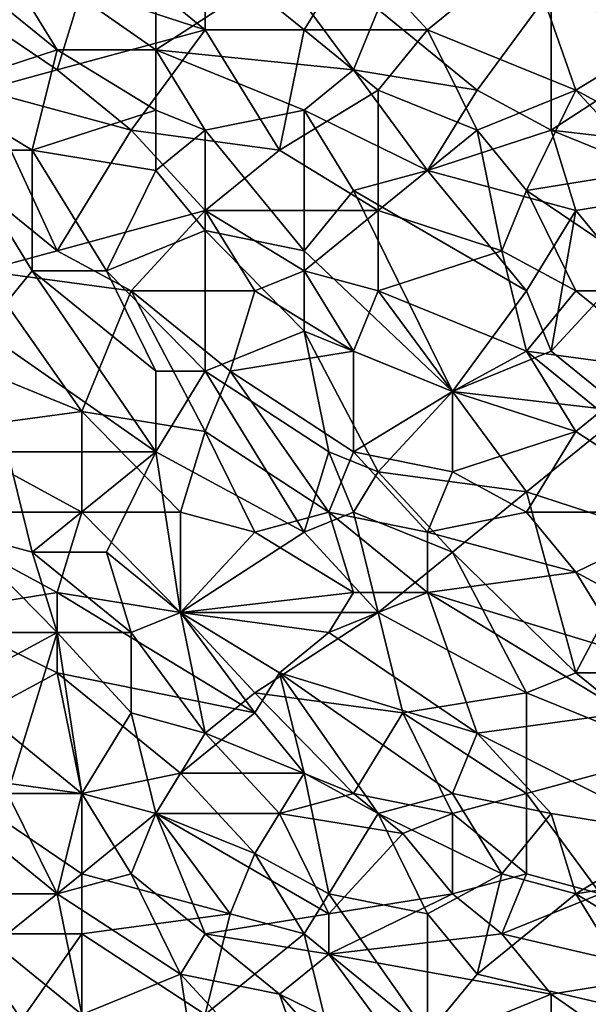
# Model space of a CAD drawing. Extents: x -0.7 to 0.7, y -0.35 to 0.35.
# Tile 121 of 226: x -0.12 to -0.04, y 0.01 to 0.17. Entities that reach past the tile are written whole.
import ezdxf

# ---------------------------------------------------------------- set-up
doc = ezdxf.new("R2010")
doc.units = 0

msp = doc.modelspace()

# ---------------------------------------------------------------- linework, layer by layer
for points in [[(-0.02288, 0.16053, 0.43704), (-0.0267, 0.18539, 0.43702), (-0.04197, 0.16985, 0.43702)], [(-0.1298, 0.17918, 0.43701), (-0.10307, 0.16053, 0.43702), (-0.10307, 0.17918, 0.43702)], [(-0.11834, 0.16053, 0.43702), (-0.10307, 0.16053, 0.43702), (-0.1298, 0.17918, 0.43701)], [(-0.1298, 0.16985, 0.43701), (-0.11834, 0.16053, 0.43702), (-0.1298, 0.17918, 0.43701)], [(-0.11453, 0.17918, 0.41239), (-0.09543, 0.17607, 0.41242), (-0.09543, 0.16364, 0.41241)], [(-0.09543, 0.16364, 0.41241), (-0.11453, 0.16985, 0.4124), (-0.11453, 0.17918, 0.41239)], [(-0.10307, 0.16053, 0.43702), (-0.08398, 0.17296, 0.437), (-0.10307, 0.17918, 0.43702)], [(-0.02288, 0.16364, 0.41242), (-0.04579, 0.17607, 0.41242), (-0.03052, 0.17918, 0.41242)], [(-0.08016, 0.16364, 0.41243), (-0.09543, 0.17607, 0.41242), (-0.07252, 0.17607, 0.41244)], [(-0.09543, 0.16364, 0.41241), (-0.09543, 0.17607, 0.41242), (-0.08016, 0.16364, 0.41243)], [(-0.08016, 0.16364, 0.41243), (-0.07252, 0.17607, 0.41244), (-0.06107, 0.16364, 0.4124)], [(-0.06107, 0.16364, 0.4124), (-0.07252, 0.17607, 0.41244), (-0.04579, 0.17607, 0.41242)], [(-0.06107, 0.16364, 0.4124), (-0.04579, 0.17607, 0.41242), (-0.03815, 0.15432, 0.4124)], [(-0.03815, 0.15432, 0.4124), (-0.04579, 0.17607, 0.41242), (-0.02288, 0.16364, 0.41242)], [(-0.11834, 0.15743, 0.41237), (-0.14126, 0.17296, 0.4124), (-0.11453, 0.16985, 0.4124)], [(-0.1298, 0.15432, 0.41237), (-0.14126, 0.17296, 0.4124), (-0.11834, 0.15743, 0.41237)], [(-0.10307, 0.16053, 0.43702), (-0.07252, 0.15743, 0.43703), (-0.08398, 0.17296, 0.437)], [(-0.07252, 0.15743, 0.43703), (-0.0687, 0.16675, 0.43703), (-0.08398, 0.17296, 0.437)], [(-0.11834, 0.16053, 0.43702), (-0.1298, 0.16985, 0.43701), (-0.13744, 0.15432, 0.43703)], [(-0.11834, 0.15743, 0.41237), (-0.11453, 0.16985, 0.4124), (-0.09543, 0.16364, 0.41241)], [(-0.05343, 0.15432, 0.43702), (-0.04197, 0.16985, 0.43702), (-0.0687, 0.16675, 0.43703)], [(-0.04197, 0.1481, 0.43703), (-0.04197, 0.16985, 0.43702), (-0.05343, 0.15432, 0.43702)], [(-0.04197, 0.1481, 0.43703), (-0.02288, 0.16053, 0.43704), (-0.04197, 0.16985, 0.43702)], [(-0.07252, 0.15743, 0.43703), (-0.05343, 0.15432, 0.43702), (-0.0687, 0.16675, 0.43703)], [(-0.10689, 0.1481, 0.41239), (-0.11834, 0.15743, 0.41237), (-0.09543, 0.16364, 0.41241)], [(-0.10689, 0.1481, 0.41239), (-0.09543, 0.16364, 0.41241), (-0.08398, 0.145, 0.41241)], [(-0.08398, 0.145, 0.41241), (-0.09543, 0.16364, 0.41241), (-0.08016, 0.16364, 0.41243)], [(-0.0687, 0.15432, 0.41239), (-0.08398, 0.145, 0.41241), (-0.08016, 0.16364, 0.41243)], [(-0.0687, 0.15432, 0.41239), (-0.08016, 0.16364, 0.41243), (-0.06107, 0.16364, 0.4124)], [(-0.05343, 0.1481, 0.41238), (-0.0687, 0.15432, 0.41239), (-0.06107, 0.16364, 0.4124)], [(-0.05343, 0.1481, 0.41238), (-0.06107, 0.16364, 0.4124), (-0.03815, 0.15432, 0.4124)], [(-0.03815, 0.15432, 0.4124), (-0.02288, 0.16364, 0.41242), (-0.01524, 0.14189, 0.4124)], [(-0.12216, 0.145, 0.43701), (-0.11834, 0.16053, 0.43702), (-0.13744, 0.15432, 0.43703)], [(-0.12216, 0.145, 0.43701), (-0.10307, 0.15121, 0.437), (-0.11834, 0.16053, 0.43702)], [(-0.10307, 0.15121, 0.437), (-0.10307, 0.16053, 0.43702), (-0.11834, 0.16053, 0.43702)], [(-0.08016, 0.15121, 0.43699), (-0.07252, 0.15743, 0.43703), (-0.10307, 0.16053, 0.43702)], [(-0.09543, 0.1481, 0.43702), (-0.10307, 0.16053, 0.43702), (-0.10307, 0.15121, 0.437)], [(-0.09543, 0.1481, 0.43702), (-0.08016, 0.15121, 0.43699), (-0.10307, 0.16053, 0.43702)], [(-0.04197, 0.1481, 0.43703), (-0.01524, 0.145, 0.43703), (-0.02288, 0.16053, 0.43704)], [(-0.1298, 0.15432, 0.41237), (-0.11834, 0.15743, 0.41237), (-0.10689, 0.1481, 0.41239)], [(-0.06107, 0.14189, 0.43703), (-0.07252, 0.15743, 0.43703), (-0.08016, 0.15121, 0.43699)], [(-0.05343, 0.15432, 0.43702), (-0.07252, 0.15743, 0.43703), (-0.06107, 0.14189, 0.43703)], [(-0.13362, 0.145, 0.43702), (-0.12216, 0.145, 0.43701), (-0.13744, 0.15432, 0.43703)], [(-0.11834, 0.12946, 0.41238), (-0.13362, 0.14189, 0.41239), (-0.1298, 0.15432, 0.41237)], [(-0.11834, 0.12946, 0.41238), (-0.1298, 0.15432, 0.41237), (-0.10689, 0.1481, 0.41239)], [(-0.08398, 0.145, 0.41241), (-0.0687, 0.15432, 0.41239), (-0.0687, 0.13567, 0.41238)], [(-0.0687, 0.13567, 0.41238), (-0.0687, 0.15432, 0.41239), (-0.05343, 0.1481, 0.41238)], [(-0.06107, 0.14189, 0.43703), (-0.04197, 0.1481, 0.43703), (-0.05343, 0.15432, 0.43702)], [(-0.04579, 0.13878, 0.41239), (-0.05343, 0.1481, 0.41238), (-0.03815, 0.15432, 0.4124)], [(-0.04579, 0.13878, 0.41239), (-0.03815, 0.15432, 0.4124), (-0.0267, 0.14189, 0.41239)], [(-0.0267, 0.14189, 0.41239), (-0.03815, 0.15432, 0.4124), (-0.01524, 0.14189, 0.4124)], [(-0.12216, 0.145, 0.43701), (-0.10307, 0.14189, 0.43701), (-0.10307, 0.15121, 0.437)], [(-0.10307, 0.14189, 0.43701), (-0.09543, 0.1481, 0.43702), (-0.10307, 0.15121, 0.437)], [(-0.08016, 0.12946, 0.43704), (-0.08016, 0.15121, 0.43699), (-0.09543, 0.1481, 0.43702)], [(-0.07252, 0.13878, 0.43705), (-0.06107, 0.14189, 0.43703), (-0.08016, 0.15121, 0.43699)], [(-0.08016, 0.12946, 0.43704), (-0.07252, 0.13878, 0.43705), (-0.08016, 0.15121, 0.43699)], [(-0.11834, 0.12946, 0.41238), (-0.10689, 0.1481, 0.41239), (-0.09543, 0.13567, 0.4124)], [(-0.09543, 0.13567, 0.4124), (-0.10689, 0.1481, 0.41239), (-0.08398, 0.145, 0.41241)], [(-0.09543, 0.13257, 0.43702), (-0.09543, 0.1481, 0.43702), (-0.10307, 0.14189, 0.43701)], [(-0.09543, 0.13257, 0.43702), (-0.08016, 0.12946, 0.43704), (-0.09543, 0.1481, 0.43702)], [(-0.0687, 0.13567, 0.41238), (-0.05343, 0.1481, 0.41238), (-0.04961, 0.12946, 0.41239)], [(-0.03815, 0.13567, 0.43704), (-0.04197, 0.1481, 0.43703), (-0.06107, 0.14189, 0.43703)], [(-0.04961, 0.12946, 0.41239), (-0.05343, 0.1481, 0.41238), (-0.04579, 0.13878, 0.41239)], [(-0.01906, 0.13878, 0.43703), (-0.01524, 0.145, 0.43703), (-0.04197, 0.1481, 0.43703)], [(-0.03815, 0.13567, 0.43704), (-0.01906, 0.13878, 0.43703), (-0.04197, 0.1481, 0.43703)], [(-0.12216, 0.12635, 0.43702), (-0.12216, 0.145, 0.43701), (-0.13362, 0.145, 0.43702)], [(-0.1298, 0.11703, 0.43703), (-0.12216, 0.12635, 0.43702), (-0.13362, 0.145, 0.43702)], [(-0.11071, 0.12635, 0.43704), (-0.10307, 0.14189, 0.43701), (-0.12216, 0.145, 0.43701)], [(-0.12216, 0.12635, 0.43702), (-0.11071, 0.12635, 0.43704), (-0.12216, 0.145, 0.43701)], [(-0.09543, 0.13567, 0.4124), (-0.08398, 0.145, 0.41241), (-0.0687, 0.13567, 0.41238)], [(-0.1298, 0.12635, 0.41239), (-0.13362, 0.14189, 0.41239), (-0.11834, 0.12946, 0.41238)], [(-0.11071, 0.12635, 0.43704), (-0.09543, 0.13257, 0.43702), (-0.10307, 0.14189, 0.43701)], [(-0.04579, 0.12325, 0.43705), (-0.06107, 0.14189, 0.43703), (-0.07252, 0.13878, 0.43705)], [(-0.04579, 0.12325, 0.43705), (-0.03815, 0.13567, 0.43704), (-0.06107, 0.14189, 0.43703)], [(-0.02288, 0.12325, 0.41238), (-0.04579, 0.13878, 0.41239), (-0.0267, 0.14189, 0.41239)], [(-0.05725, 0.10771, 0.43707), (-0.07252, 0.13878, 0.43705), (-0.08016, 0.12946, 0.43704)], [(-0.05725, 0.10771, 0.43707), (-0.04579, 0.12325, 0.43705), (-0.07252, 0.13878, 0.43705)], [(-0.03815, 0.12325, 0.41239), (-0.04961, 0.12946, 0.41239), (-0.04579, 0.13878, 0.41239)], [(-0.03815, 0.12325, 0.41239), (-0.04579, 0.13878, 0.41239), (-0.02288, 0.12325, 0.41238)], [(-0.03052, 0.12635, 0.43704), (-0.01906, 0.13878, 0.43703), (-0.03815, 0.13567, 0.43704)], [(-0.10689, 0.12325, 0.4124), (-0.11834, 0.12946, 0.41238), (-0.09543, 0.13567, 0.4124)], [(-0.10689, 0.12325, 0.4124), (-0.09543, 0.13567, 0.4124), (-0.0878, 0.12325, 0.41239)], [(-0.08016, 0.12635, 0.41238), (-0.09543, 0.13567, 0.4124), (-0.0687, 0.13567, 0.41238)], [(-0.0878, 0.12325, 0.41239), (-0.09543, 0.13567, 0.4124), (-0.08016, 0.12635, 0.41238)], [(-0.08016, 0.12635, 0.41238), (-0.0687, 0.13567, 0.41238), (-0.0687, 0.12325, 0.41239)], [(-0.0687, 0.12325, 0.41239), (-0.0687, 0.13567, 0.41238), (-0.04961, 0.12946, 0.41239)], [(-0.04579, 0.12325, 0.43705), (-0.04197, 0.11392, 0.43704), (-0.03815, 0.13567, 0.43704)], [(-0.04197, 0.11392, 0.43704), (-0.03052, 0.12635, 0.43704), (-0.03815, 0.13567, 0.43704)], [(-0.09543, 0.11082, 0.43705), (-0.09543, 0.13257, 0.43702), (-0.11071, 0.12635, 0.43704)], [(-0.08016, 0.11703, 0.43704), (-0.08016, 0.12946, 0.43704), (-0.09543, 0.13257, 0.43702)], [(-0.09543, 0.11082, 0.43705), (-0.08016, 0.11703, 0.43704), (-0.09543, 0.13257, 0.43702)], [(-0.10689, 0.12325, 0.4124), (-0.1298, 0.12635, 0.41239), (-0.11834, 0.12946, 0.41238)], [(-0.08016, 0.11703, 0.43704), (-0.05725, 0.10771, 0.43707), (-0.08016, 0.12946, 0.43704)], [(-0.04579, 0.11392, 0.41239), (-0.0687, 0.12325, 0.41239), (-0.04961, 0.12946, 0.41239)], [(-0.04579, 0.11392, 0.41239), (-0.04961, 0.12946, 0.41239), (-0.03815, 0.12325, 0.41239)], [(-0.1298, 0.12635, 0.41239), (-0.10689, 0.12325, 0.4124), (-0.11453, 0.1046, 0.41239)], [(-0.11453, 0.1046, 0.41239), (-0.1298, 0.11082, 0.4124), (-0.1298, 0.12635, 0.41239)], [(-0.10307, 0.09839, 0.43707), (-0.12216, 0.12635, 0.43702), (-0.1298, 0.11703, 0.43703)], [(-0.12216, 0.12635, 0.43702), (-0.10307, 0.11082, 0.43703), (-0.11071, 0.12635, 0.43704)], [(-0.10307, 0.09839, 0.43707), (-0.10307, 0.11082, 0.43703), (-0.12216, 0.12635, 0.43702)], [(-0.10307, 0.11082, 0.43703), (-0.09543, 0.11082, 0.43705), (-0.11071, 0.12635, 0.43704)], [(-0.0878, 0.12325, 0.41239), (-0.08016, 0.12635, 0.41238), (-0.07252, 0.11392, 0.41239)], [(-0.07252, 0.11392, 0.41239), (-0.08016, 0.12635, 0.41238), (-0.0687, 0.12325, 0.41239)], [(-0.03052, 0.1046, 0.43708), (-0.03052, 0.12635, 0.43704), (-0.04197, 0.11392, 0.43704)], [(-0.11453, 0.1046, 0.41239), (-0.10689, 0.12325, 0.4124), (-0.09543, 0.10149, 0.41237)], [(-0.09161, 0.11082, 0.41239), (-0.10689, 0.12325, 0.4124), (-0.0878, 0.12325, 0.41239)], [(-0.09543, 0.10149, 0.41237), (-0.10689, 0.12325, 0.4124), (-0.09161, 0.11082, 0.41239)], [(-0.09161, 0.11082, 0.41239), (-0.0878, 0.12325, 0.41239), (-0.07252, 0.11392, 0.41239)], [(-0.05725, 0.10771, 0.41239), (-0.07252, 0.11392, 0.41239), (-0.0687, 0.12325, 0.41239)], [(-0.05725, 0.10771, 0.41239), (-0.0687, 0.12325, 0.41239), (-0.04579, 0.11392, 0.41239)], [(-0.05725, 0.10771, 0.43707), (-0.04197, 0.11392, 0.43704), (-0.04579, 0.12325, 0.43705)], [(-0.04579, 0.11392, 0.41239), (-0.03815, 0.12325, 0.41239), (-0.02288, 0.11082, 0.41238)], [(-0.02288, 0.11082, 0.41238), (-0.03815, 0.12325, 0.41239), (-0.02288, 0.12325, 0.41238)], [(-0.12598, 0.09839, 0.43705), (-0.10307, 0.09839, 0.43707), (-0.1298, 0.11703, 0.43703)], [(-0.07634, 0.09839, 0.43709), (-0.08016, 0.11703, 0.43704), (-0.09543, 0.11082, 0.43705)], [(-0.08016, 0.11703, 0.43704), (-0.0687, 0.09528, 0.43708), (-0.05725, 0.10771, 0.43707)], [(-0.07634, 0.09839, 0.43709), (-0.0687, 0.09528, 0.43708), (-0.08016, 0.11703, 0.43704)], [(-0.07252, 0.09839, 0.41238), (-0.09161, 0.11082, 0.41239), (-0.07252, 0.11392, 0.41239)], [(-0.07252, 0.09839, 0.41238), (-0.07252, 0.11392, 0.41239), (-0.05725, 0.10771, 0.41239)], [(-0.05725, 0.10771, 0.43707), (-0.03052, 0.1046, 0.43708), (-0.04197, 0.11392, 0.43704)], [(-0.03815, 0.10149, 0.41238), (-0.05725, 0.10771, 0.41239), (-0.04579, 0.11392, 0.41239)], [(-0.03434, 0.1046, 0.41237), (-0.04579, 0.11392, 0.41239), (-0.02288, 0.11082, 0.41238)], [(-0.03815, 0.10149, 0.41238), (-0.04579, 0.11392, 0.41239), (-0.03434, 0.1046, 0.41237)], [(-0.13744, 0.10149, 0.41237), (-0.1298, 0.11082, 0.4124), (-0.11453, 0.1046, 0.41239)], [(-0.10307, 0.09839, 0.43707), (-0.09543, 0.11082, 0.43705), (-0.10307, 0.11082, 0.43703)], [(-0.08016, 0.08596, 0.43707), (-0.09543, 0.11082, 0.43705), (-0.10307, 0.09839, 0.43707)], [(-0.08016, 0.08596, 0.43707), (-0.07634, 0.09839, 0.43709), (-0.09543, 0.11082, 0.43705)], [(-0.07634, 0.08906, 0.41236), (-0.09543, 0.10149, 0.41237), (-0.09161, 0.11082, 0.41239)], [(-0.07634, 0.08906, 0.41236), (-0.09161, 0.11082, 0.41239), (-0.07252, 0.09839, 0.41238)], [(-0.07252, 0.09839, 0.41238), (-0.05725, 0.10771, 0.41239), (-0.05725, 0.09528, 0.41238)], [(-0.04579, 0.09217, 0.43706), (-0.05725, 0.10771, 0.43707), (-0.0687, 0.09528, 0.43708)], [(-0.05725, 0.09528, 0.41238), (-0.05725, 0.10771, 0.41239), (-0.03815, 0.10149, 0.41238)], [(-0.04579, 0.09217, 0.43706), (-0.03052, 0.1046, 0.43708), (-0.05725, 0.10771, 0.43707)], [(-0.13744, 0.10149, 0.41237), (-0.11453, 0.1046, 0.41239), (-0.11453, 0.08906, 0.41239)], [(-0.09925, 0.08906, 0.41237), (-0.11453, 0.1046, 0.41239), (-0.09543, 0.10149, 0.41237)], [(-0.11453, 0.08906, 0.41239), (-0.11453, 0.1046, 0.41239), (-0.09925, 0.08906, 0.41237)], [(-0.0267, 0.08596, 0.43707), (-0.03052, 0.1046, 0.43708), (-0.04579, 0.09217, 0.43706)], [(-0.03815, 0.10149, 0.41238), (-0.03434, 0.1046, 0.41237), (-0.01906, 0.08906, 0.41239)], [(-0.11453, 0.08906, 0.41239), (-0.14126, 0.08906, 0.41236), (-0.13744, 0.10149, 0.41237)], [(-0.09925, 0.08906, 0.41237), (-0.09543, 0.10149, 0.41237), (-0.0878, 0.08596, 0.41236)], [(-0.0878, 0.08596, 0.41236), (-0.09543, 0.10149, 0.41237), (-0.07634, 0.08906, 0.41236)], [(-0.04579, 0.08906, 0.41238), (-0.05725, 0.09528, 0.41238), (-0.03815, 0.10149, 0.41238)], [(-0.04579, 0.08906, 0.41238), (-0.03815, 0.10149, 0.41238), (-0.01906, 0.08906, 0.41239)], [(-0.12216, 0.08285, 0.43703), (-0.12598, 0.09839, 0.43705), (-0.13362, 0.08596, 0.43705)], [(-0.12216, 0.08285, 0.43703), (-0.10307, 0.09839, 0.43707), (-0.12598, 0.09839, 0.43705)], [(-0.12216, 0.08285, 0.43703), (-0.11071, 0.08285, 0.43707), (-0.10307, 0.09839, 0.43707)], [(-0.09925, 0.07353, 0.43709), (-0.10307, 0.09839, 0.43707), (-0.11071, 0.08285, 0.43707)], [(-0.09925, 0.07353, 0.43709), (-0.08016, 0.08596, 0.43707), (-0.10307, 0.09839, 0.43707)], [(-0.07252, 0.08906, 0.43707), (-0.07634, 0.09839, 0.43709), (-0.08016, 0.08596, 0.43707)], [(-0.06107, 0.08596, 0.41238), (-0.07634, 0.08906, 0.41236), (-0.07252, 0.09839, 0.41238)], [(-0.07252, 0.08906, 0.43707), (-0.0687, 0.09528, 0.43708), (-0.07634, 0.09839, 0.43709)], [(-0.06107, 0.08596, 0.41238), (-0.07252, 0.09839, 0.41238), (-0.05725, 0.09528, 0.41238)], [(-0.05725, 0.08285, 0.43706), (-0.0687, 0.09528, 0.43708), (-0.07252, 0.08906, 0.43707)], [(-0.05725, 0.08285, 0.43706), (-0.04579, 0.09217, 0.43706), (-0.0687, 0.09528, 0.43708)], [(-0.06107, 0.08596, 0.41238), (-0.05725, 0.09528, 0.41238), (-0.04579, 0.08906, 0.41238)], [(-0.05725, 0.08285, 0.43706), (-0.03815, 0.06421, 0.43707), (-0.04579, 0.09217, 0.43706)], [(-0.03815, 0.06421, 0.43707), (-0.0267, 0.08596, 0.43707), (-0.04579, 0.09217, 0.43706)], [(-0.11834, 0.07664, 0.4124), (-0.14126, 0.08906, 0.41236), (-0.11453, 0.08906, 0.41239)], [(-0.13744, 0.07353, 0.41238), (-0.14126, 0.08906, 0.41236), (-0.11834, 0.07664, 0.4124)], [(-0.11834, 0.07664, 0.4124), (-0.11453, 0.08906, 0.41239), (-0.09925, 0.07353, 0.41237)], [(-0.11453, 0.08906, 0.41239), (-0.09925, 0.08906, 0.41237), (-0.09925, 0.07353, 0.41237)], [(-0.09925, 0.07353, 0.41237), (-0.09925, 0.08906, 0.41237), (-0.0878, 0.08596, 0.41236)], [(-0.07252, 0.07664, 0.41239), (-0.0878, 0.08596, 0.41236), (-0.07634, 0.08906, 0.41236)], [(-0.08016, 0.08596, 0.43707), (-0.0687, 0.07353, 0.43708), (-0.07252, 0.08906, 0.43707)], [(-0.06107, 0.07664, 0.41237), (-0.07634, 0.08906, 0.41236), (-0.06107, 0.08596, 0.41238)], [(-0.07252, 0.07664, 0.41239), (-0.07634, 0.08906, 0.41236), (-0.06107, 0.07664, 0.41237)], [(-0.0687, 0.07353, 0.43708), (-0.05725, 0.08285, 0.43706), (-0.07252, 0.08906, 0.43707)], [(-0.06107, 0.08596, 0.41238), (-0.04579, 0.08906, 0.41238), (-0.03815, 0.07974, 0.41236)], [(-0.03815, 0.07974, 0.41236), (-0.04579, 0.08906, 0.41238), (-0.01906, 0.08906, 0.41239)], [(-0.03815, 0.07974, 0.41236), (-0.01906, 0.08906, 0.41239), (-0.0267, 0.07353, 0.41238)], [(-0.11834, 0.07042, 0.43704), (-0.12216, 0.08285, 0.43703), (-0.13362, 0.08596, 0.43705)], [(-0.13362, 0.07042, 0.43707), (-0.11834, 0.07042, 0.43704), (-0.13362, 0.08596, 0.43705)], [(-0.09925, 0.07353, 0.41237), (-0.0878, 0.08596, 0.41236), (-0.07252, 0.07664, 0.41239)], [(-0.0687, 0.07353, 0.43708), (-0.08016, 0.08596, 0.43707), (-0.09925, 0.07353, 0.43709)], [(-0.06107, 0.07664, 0.41237), (-0.06107, 0.08596, 0.41238), (-0.03815, 0.07974, 0.41236)], [(-0.03815, 0.06421, 0.43707), (-0.00761, 0.06421, 0.43707), (-0.0267, 0.08596, 0.43707)], [(-0.10689, 0.07042, 0.43708), (-0.11071, 0.08285, 0.43707), (-0.12216, 0.08285, 0.43703)], [(-0.11834, 0.07042, 0.43704), (-0.10689, 0.07042, 0.43708), (-0.12216, 0.08285, 0.43703)], [(-0.09925, 0.07353, 0.43709), (-0.11071, 0.08285, 0.43707), (-0.10689, 0.07042, 0.43708)], [(-0.0687, 0.07353, 0.43708), (-0.04579, 0.0611, 0.43707), (-0.05725, 0.08285, 0.43706)], [(-0.04579, 0.0611, 0.43707), (-0.03815, 0.06421, 0.43707), (-0.05725, 0.08285, 0.43706)], [(-0.06107, 0.07664, 0.41237), (-0.03815, 0.07974, 0.41236), (-0.03052, 0.06731, 0.41238)], [(-0.03052, 0.06731, 0.41238), (-0.03815, 0.07974, 0.41236), (-0.0267, 0.07353, 0.41238)], [(-0.13744, 0.07353, 0.41238), (-0.11834, 0.07664, 0.4124), (-0.11834, 0.06421, 0.41239)], [(-0.0878, 0.05799, 0.41238), (-0.11834, 0.07664, 0.4124), (-0.09925, 0.07353, 0.41237)], [(-0.0878, 0.05799, 0.41238), (-0.11834, 0.06421, 0.41239), (-0.11834, 0.07664, 0.4124)], [(-0.07634, 0.07042, 0.41236), (-0.09925, 0.07353, 0.41237), (-0.07252, 0.07664, 0.41239)], [(-0.07634, 0.07042, 0.41236), (-0.07252, 0.07664, 0.41239), (-0.06107, 0.07664, 0.41237)], [(-0.05343, 0.05488, 0.41237), (-0.07634, 0.07042, 0.41236), (-0.06107, 0.07664, 0.41237)], [(-0.03052, 0.05799, 0.41238), (-0.06107, 0.07664, 0.41237), (-0.03052, 0.06731, 0.41238)], [(-0.05343, 0.05488, 0.41237), (-0.06107, 0.07664, 0.41237), (-0.03052, 0.05799, 0.41238)], [(-0.1298, 0.05799, 0.4124), (-0.13744, 0.07353, 0.41238), (-0.11834, 0.06421, 0.41239)], [(-0.09543, 0.05488, 0.43709), (-0.09925, 0.07353, 0.43709), (-0.10689, 0.07042, 0.43708)], [(-0.08398, 0.06421, 0.41239), (-0.09925, 0.07353, 0.41237), (-0.07634, 0.07042, 0.41236)], [(-0.0878, 0.0611, 0.43708), (-0.0687, 0.07353, 0.43708), (-0.09925, 0.07353, 0.43709)], [(-0.0878, 0.05799, 0.41238), (-0.09925, 0.07353, 0.41237), (-0.08398, 0.06421, 0.41239)], [(-0.09543, 0.05488, 0.43709), (-0.0878, 0.0611, 0.43708), (-0.09925, 0.07353, 0.43709)], [(-0.06488, 0.05799, 0.43708), (-0.0687, 0.07353, 0.43708), (-0.0878, 0.0611, 0.43708)], [(-0.06488, 0.05799, 0.43708), (-0.04579, 0.0611, 0.43707), (-0.0687, 0.07353, 0.43708)], [(-0.14126, 0.05799, 0.43707), (-0.11834, 0.07042, 0.43704), (-0.13362, 0.07042, 0.43707)], [(-0.12598, 0.04556, 0.43707), (-0.11834, 0.07042, 0.43704), (-0.14126, 0.05799, 0.43707)], [(-0.12598, 0.04556, 0.43707), (-0.11453, 0.04556, 0.43708), (-0.11834, 0.07042, 0.43704)], [(-0.10689, 0.05799, 0.43708), (-0.10689, 0.07042, 0.43708), (-0.11834, 0.07042, 0.43704)], [(-0.11453, 0.04556, 0.43708), (-0.10689, 0.05799, 0.43708), (-0.11834, 0.07042, 0.43704)], [(-0.10689, 0.05799, 0.43708), (-0.09543, 0.05488, 0.43709), (-0.10689, 0.07042, 0.43708)], [(-0.08398, 0.06421, 0.41239), (-0.07634, 0.07042, 0.41236), (-0.05343, 0.05488, 0.41237)], [(-0.11453, 0.04556, 0.41236), (-0.1298, 0.05799, 0.4124), (-0.11834, 0.06421, 0.41239)], [(-0.09925, 0.04867, 0.41236), (-0.11834, 0.06421, 0.41239), (-0.0878, 0.05799, 0.41238)], [(-0.11453, 0.04556, 0.41236), (-0.11834, 0.06421, 0.41239), (-0.09925, 0.04867, 0.41236)], [(-0.08016, 0.04867, 0.41239), (-0.0878, 0.05799, 0.41238), (-0.08398, 0.06421, 0.41239)], [(-0.05725, 0.04556, 0.41237), (-0.08398, 0.06421, 0.41239), (-0.05343, 0.05488, 0.41237)], [(-0.08016, 0.04867, 0.41239), (-0.08398, 0.06421, 0.41239), (-0.0687, 0.04246, 0.41236)], [(-0.0687, 0.04246, 0.41236), (-0.08398, 0.06421, 0.41239), (-0.05725, 0.04556, 0.41237)], [(-0.02288, 0.05178, 0.43708), (-0.03815, 0.06421, 0.43707), (-0.04579, 0.0611, 0.43707)], [(-0.02288, 0.05178, 0.43708), (-0.00761, 0.06421, 0.43707), (-0.03815, 0.06421, 0.43707)], [(-0.07252, 0.04556, 0.43707), (-0.0878, 0.0611, 0.43708), (-0.09543, 0.05488, 0.43709)], [(-0.07252, 0.04556, 0.43707), (-0.06488, 0.05799, 0.43708), (-0.0878, 0.0611, 0.43708)], [(-0.04579, 0.04556, 0.43706), (-0.04579, 0.0611, 0.43707), (-0.06488, 0.05799, 0.43708)], [(-0.04579, 0.04556, 0.43706), (-0.02288, 0.05178, 0.43708), (-0.04579, 0.0611, 0.43707)], [(-0.13744, 0.04867, 0.41239), (-0.1298, 0.05799, 0.4124), (-0.11453, 0.04556, 0.41236)], [(-0.10307, 0.04246, 0.4371), (-0.10689, 0.05799, 0.43708), (-0.11453, 0.04556, 0.43708)], [(-0.10689, 0.05799, 0.43708), (-0.10307, 0.04246, 0.4371), (-0.09543, 0.05488, 0.43709)], [(-0.09925, 0.04867, 0.41236), (-0.0878, 0.05799, 0.41238), (-0.08016, 0.04867, 0.41239)], [(-0.07252, 0.04556, 0.43707), (-0.05725, 0.04246, 0.43709), (-0.06488, 0.05799, 0.43708)], [(-0.05725, 0.04246, 0.43709), (-0.04579, 0.04556, 0.43706), (-0.06488, 0.05799, 0.43708)], [(-0.05343, 0.05488, 0.41237), (-0.03052, 0.05799, 0.41238), (-0.02288, 0.03935, 0.41236)], [(-0.10307, 0.04246, 0.4371), (-0.08398, 0.04246, 0.43709), (-0.09543, 0.05488, 0.43709)], [(-0.08398, 0.04246, 0.43709), (-0.07252, 0.04556, 0.43707), (-0.09543, 0.05488, 0.43709)], [(-0.05725, 0.04556, 0.41237), (-0.05343, 0.05488, 0.41237), (-0.04197, 0.04246, 0.41235)], [(-0.04197, 0.04246, 0.41235), (-0.05343, 0.05488, 0.41237), (-0.02288, 0.03935, 0.41236)], [(-0.03434, 0.03003, 0.43707), (-0.02288, 0.05178, 0.43708), (-0.04579, 0.04556, 0.43706)], [(-0.13744, 0.04867, 0.41239), (-0.11453, 0.04556, 0.41236), (-0.11453, 0.03313, 0.41236)], [(-0.12598, 0.02381, 0.41238), (-0.13744, 0.04867, 0.41239), (-0.11453, 0.03313, 0.41236)], [(-0.10307, 0.04246, 0.41236), (-0.11453, 0.04556, 0.41236), (-0.09925, 0.04867, 0.41236)], [(-0.10307, 0.04246, 0.41236), (-0.09925, 0.04867, 0.41236), (-0.0878, 0.03624, 0.41237)], [(-0.0878, 0.03624, 0.41237), (-0.09925, 0.04867, 0.41236), (-0.08016, 0.04867, 0.41239)], [(-0.07634, 0.03003, 0.41236), (-0.0878, 0.03624, 0.41237), (-0.08016, 0.04867, 0.41239)], [(-0.07634, 0.03003, 0.41236), (-0.08016, 0.04867, 0.41239), (-0.0687, 0.04246, 0.41236)], [(-0.11834, 0.03003, 0.43706), (-0.12598, 0.04556, 0.43707), (-0.1298, 0.03935, 0.43708)], [(-0.11834, 0.03003, 0.43706), (-0.11453, 0.04556, 0.43708), (-0.12598, 0.04556, 0.43707)], [(-0.11834, 0.03003, 0.43706), (-0.10689, 0.03313, 0.43708), (-0.11453, 0.04556, 0.43708)], [(-0.10689, 0.03313, 0.43708), (-0.10307, 0.04246, 0.4371), (-0.11453, 0.04556, 0.43708)], [(-0.11453, 0.03313, 0.41236), (-0.11453, 0.04556, 0.41236), (-0.10307, 0.04246, 0.41236)], [(-0.08398, 0.04246, 0.43709), (-0.06488, 0.03935, 0.43709), (-0.07252, 0.04556, 0.43707)], [(-0.06488, 0.03935, 0.43709), (-0.05725, 0.04246, 0.43709), (-0.07252, 0.04556, 0.43707)], [(-0.0687, 0.04246, 0.41236), (-0.05725, 0.04556, 0.41237), (-0.04961, 0.03313, 0.41235)], [(-0.04579, 0.03313, 0.43708), (-0.04579, 0.04556, 0.43706), (-0.05725, 0.04246, 0.43709)], [(-0.04961, 0.03313, 0.41235), (-0.05725, 0.04556, 0.41237), (-0.04197, 0.04246, 0.41235)], [(-0.04579, 0.03313, 0.43708), (-0.03434, 0.03003, 0.43707), (-0.04579, 0.04556, 0.43706)], [(-0.11453, 0.03313, 0.41236), (-0.10307, 0.04246, 0.41236), (-0.09161, 0.02692, 0.41237)], [(-0.10689, 0.03313, 0.43708), (-0.09543, 0.02381, 0.43709), (-0.10307, 0.04246, 0.4371)], [(-0.07634, 0.02692, 0.43707), (-0.08398, 0.04246, 0.43709), (-0.10307, 0.04246, 0.4371)], [(-0.09161, 0.02692, 0.41237), (-0.10307, 0.04246, 0.41236), (-0.0878, 0.03624, 0.41237)], [(-0.09543, 0.02381, 0.43709), (-0.07634, 0.02692, 0.43707), (-0.10307, 0.04246, 0.4371)], [(-0.07634, 0.02692, 0.43707), (-0.06488, 0.03935, 0.43709), (-0.08398, 0.04246, 0.43709)], [(-0.07634, 0.03003, 0.41236), (-0.0687, 0.04246, 0.41236), (-0.06107, 0.02692, 0.41236)], [(-0.06107, 0.02692, 0.41236), (-0.0687, 0.04246, 0.41236), (-0.04961, 0.03313, 0.41235)], [(-0.05725, 0.03003, 0.43709), (-0.05725, 0.04246, 0.43709), (-0.06488, 0.03935, 0.43709)], [(-0.05725, 0.03003, 0.43709), (-0.04579, 0.03313, 0.43708), (-0.05725, 0.04246, 0.43709)], [(-0.03815, 0.03003, 0.41235), (-0.04961, 0.03313, 0.41235), (-0.04197, 0.04246, 0.41235)], [(-0.03815, 0.03003, 0.41235), (-0.04197, 0.04246, 0.41235), (-0.02288, 0.03935, 0.41236)], [(-0.13744, 0.03003, 0.43708), (-0.11834, 0.03003, 0.43706), (-0.1298, 0.03935, 0.43708)], [(-0.07634, 0.02692, 0.43707), (-0.05725, 0.03003, 0.43709), (-0.06488, 0.03935, 0.43709)], [(-0.03815, 0.03003, 0.41235), (-0.02288, 0.03935, 0.41236), (-0.01906, 0.03313, 0.41236)], [(-0.09161, 0.02692, 0.41237), (-0.0878, 0.03624, 0.41237), (-0.08016, 0.02381, 0.41238)], [(-0.08016, 0.02381, 0.41238), (-0.0878, 0.03624, 0.41237), (-0.07634, 0.03003, 0.41236)], [(-0.11453, 0.02381, 0.41237), (-0.12598, 0.02381, 0.41238), (-0.11453, 0.03313, 0.41236)], [(-0.09925, 0.0176, 0.43711), (-0.10689, 0.03313, 0.43708), (-0.11834, 0.03003, 0.43706)], [(-0.11453, 0.02381, 0.41237), (-0.11453, 0.03313, 0.41236), (-0.09161, 0.02692, 0.41237)], [(-0.09925, 0.0176, 0.43711), (-0.09543, 0.02381, 0.43709), (-0.10689, 0.03313, 0.43708)], [(-0.06107, 0.02692, 0.41236), (-0.04961, 0.03313, 0.41235), (-0.05343, 0.0176, 0.41234)], [(-0.04961, 0.02381, 0.43707), (-0.04579, 0.03313, 0.43708), (-0.05725, 0.03003, 0.43709)], [(-0.05343, 0.0176, 0.41234), (-0.04961, 0.03313, 0.41235), (-0.03815, 0.03003, 0.41235)], [(-0.04961, 0.02381, 0.43707), (-0.03434, 0.03003, 0.43707), (-0.04579, 0.03313, 0.43708)], [(-0.02288, 0.0207, 0.41237), (-0.03815, 0.03003, 0.41235), (-0.01906, 0.03313, 0.41236)], [(-0.14126, 0.00206, 0.4371), (-0.12216, 0.00827, 0.43707), (-0.13744, 0.03003, 0.43708)], [(-0.13744, 0.03003, 0.43708), (-0.11453, 0.01138, 0.43709), (-0.11834, 0.03003, 0.43706)], [(-0.12216, 0.00827, 0.43707), (-0.11453, 0.01138, 0.43709), (-0.13744, 0.03003, 0.43708)], [(-0.11453, 0.01138, 0.43709), (-0.09925, 0.0176, 0.43711), (-0.11834, 0.03003, 0.43706)], [(-0.08016, 0.02381, 0.41238), (-0.07634, 0.03003, 0.41236), (-0.06107, 0.00827, 0.41237)], [(-0.07634, 0.0207, 0.43708), (-0.05725, 0.03003, 0.43709), (-0.07634, 0.02692, 0.43707)], [(-0.04961, 0.02381, 0.43707), (-0.05725, 0.03003, 0.43709), (-0.07634, 0.0207, 0.43708)], [(-0.06107, 0.00827, 0.41237), (-0.07634, 0.03003, 0.41236), (-0.06107, 0.02692, 0.41236)], [(-0.0267, 0.01138, 0.41235), (-0.05343, 0.0176, 0.41234), (-0.03815, 0.03003, 0.41235)], [(-0.04961, 0.02381, 0.43707), (-0.02288, 0.0176, 0.43709), (-0.03434, 0.03003, 0.43707)], [(-0.0267, 0.01138, 0.41235), (-0.03815, 0.03003, 0.41235), (-0.02288, 0.0207, 0.41237)], [(-0.09543, 0.01138, 0.41237), (-0.11453, 0.02381, 0.41237), (-0.09161, 0.02692, 0.41237)], [(-0.07634, 0.0207, 0.43708), (-0.07634, 0.02692, 0.43707), (-0.09543, 0.02381, 0.43709)], [(-0.09543, 0.01138, 0.41237), (-0.09161, 0.02692, 0.41237), (-0.08016, 0.02381, 0.41238)], [(-0.06107, 0.00827, 0.41237), (-0.06107, 0.02692, 0.41236), (-0.05343, 0.0176, 0.41234)], [(-0.1298, 0.00206, 0.41238), (-0.12598, 0.02381, 0.41238), (-0.11453, 0.02381, 0.41237)], [(-0.11453, -0.00105, 0.41236), (-0.1298, 0.00206, 0.41238), (-0.11453, 0.02381, 0.41237)], [(-0.11453, -0.00105, 0.41236), (-0.11453, 0.02381, 0.41237), (-0.09543, 0.01138, 0.41237)], [(-0.09925, 0.0176, 0.43711), (-0.08398, 0.01449, 0.43708), (-0.09543, 0.02381, 0.43709)], [(-0.08398, 0.01449, 0.43708), (-0.07634, 0.0207, 0.43708), (-0.09543, 0.02381, 0.43709)], [(-0.09543, 0.01138, 0.41237), (-0.08016, 0.02381, 0.41238), (-0.07634, 0.00827, 0.41238)], [(-0.07634, 0.00827, 0.41238), (-0.08016, 0.02381, 0.41238), (-0.06107, 0.00827, 0.41237)], [(-0.07634, 0.0207, 0.43708), (-0.04197, 0.01449, 0.43708), (-0.04961, 0.02381, 0.43707)], [(-0.04197, 0.01449, 0.43708), (-0.02288, 0.0176, 0.43709), (-0.04961, 0.02381, 0.43707)], [(-0.08398, 0.01449, 0.43708), (-0.06488, 0.00517, 0.43709), (-0.07634, 0.0207, 0.43708)], [(-0.06488, 0.00517, 0.43709), (-0.04197, 0.01449, 0.43708), (-0.07634, 0.0207, 0.43708)], [(-0.09543, -0.00726, 0.43709), (-0.09925, 0.0176, 0.43711), (-0.11453, 0.01138, 0.43709)], [(-0.07634, -0.00726, 0.43708), (-0.08398, 0.01449, 0.43708), (-0.09925, 0.0176, 0.43711)], [(-0.09543, -0.00726, 0.43709), (-0.07634, -0.00726, 0.43708), (-0.09925, 0.0176, 0.43711)], [(-0.06107, 0.00827, 0.41237), (-0.05343, 0.0176, 0.41234), (-0.0267, 0.01138, 0.41235)], [(-0.04197, 0.01449, 0.43708), (-0.01524, -0.00415, 0.43708), (-0.02288, 0.0176, 0.43709)], [(-0.06488, -0.00726, 0.4371), (-0.06488, 0.00517, 0.43709), (-0.08398, 0.01449, 0.43708)], [(-0.06488, -0.00726, 0.4371), (-0.08398, 0.01449, 0.43708), (-0.07634, -0.00726, 0.43708)], [(-0.04197, 0.00206, 0.43708), (-0.04197, 0.01449, 0.43708), (-0.06488, 0.00517, 0.43709)], [(-0.01524, -0.00415, 0.43708), (-0.04197, 0.01449, 0.43708), (-0.04197, 0.00206, 0.43708)]]:
    msp.add_3dface(points)

doc.saveas('drawing.dxf')
